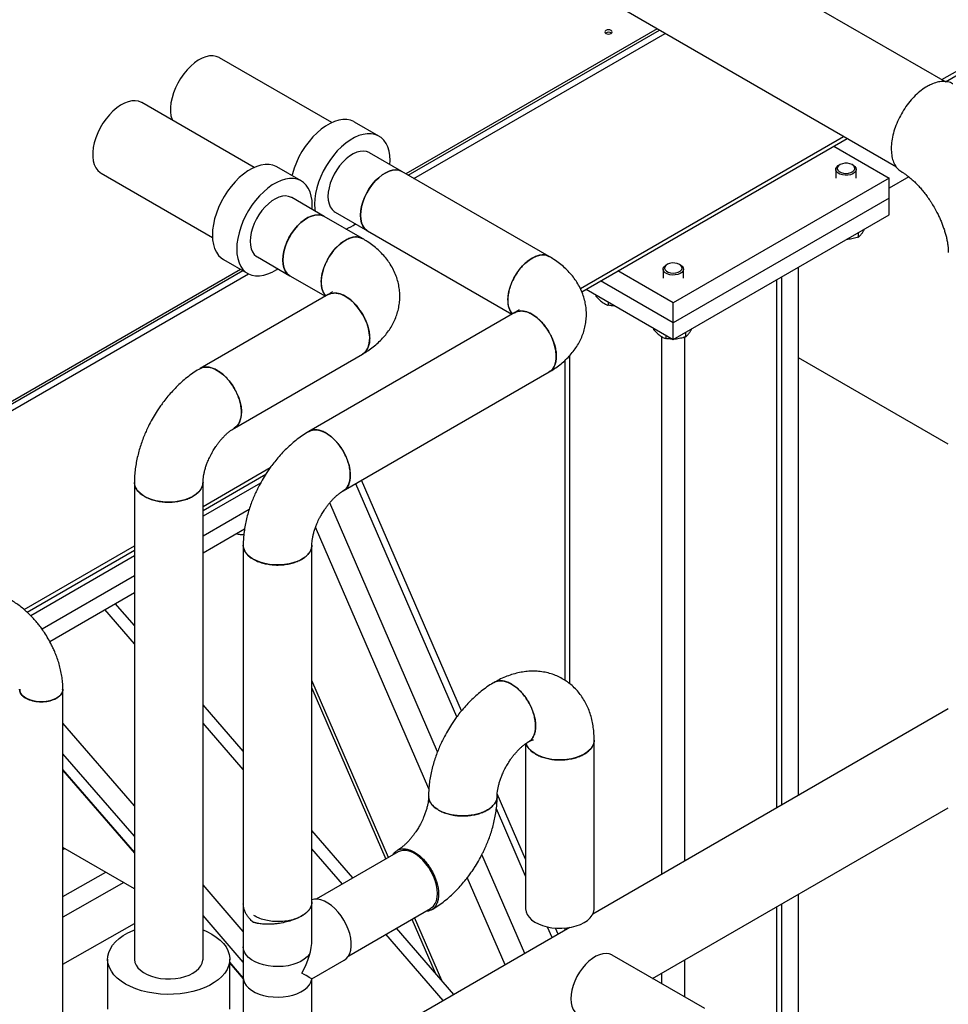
# Model space of a CAD drawing. Header units: millimetres. Extents: x 0 to 841, y 0 to 594.
# Tile 156 of 256: x 746 to 765, y 201 to 221. Entities that reach past the tile are written whole.
import ezdxf

# ---------------------------------------------------------------- set-up
doc = ezdxf.new("R2010")
doc.units = ezdxf.units.MM
doc.layers.add('TRAIT-FORT', color=4, linetype='Continuous', lineweight=25)

msp = doc.modelspace()

# ---------------------------------------------------------------- linework, layer by layer
at = {"layer": 'TRAIT-FORT', "color": 4, "linetype": 'Continuous', "lineweight": 25}
for p, q in [((764.566, 219.399), (771.699, 223.517)), ((764.636, 219.358), (771.72, 223.448)), ((764.637, 219.358), (759.317, 222.429)), ((758.351, 220.756), (763.671, 217.685)), ((758.97, 220.399), (754.033, 217.548)), ((754.075, 217.524), (759.012, 220.374)), ((754.189, 217.459), (759.126, 220.309)), ((752.578, 218.555), (750.37, 219.83)), ((751.051, 217.673), (748.843, 218.948)), ((753.503, 218.29), (753.023, 218.566)), ((757.46, 215.297), (762.634, 218.284)), ((757.488, 215.232), (762.704, 218.243)), ((762.44, 218.091), (763.529, 217.462)), ((753.955, 217.594), (753.316, 217.964)), ((751.975, 217.408), (751.496, 217.684)), ((762.481, 217.635), (762.481, 217.462)), ((762.559, 217.728), (762.539, 217.716)), ((762.822, 217.716), (762.802, 217.728)), ((762.881, 217.462), (762.881, 217.635)), ((748.043, 217.562), (750.23, 216.299)), ((756.847, 215.924), (753.955, 217.594)), ((763.529, 217.462), (759.287, 215.012)), ((763.916, 217.488), (763.529, 217.265)), ((763.529, 217.07), (763.529, 217.462)), ((752.427, 216.712), (751.788, 217.082)), ((763.529, 217.07), (759.287, 214.621)), ((763.529, 216.743), (763.529, 217.07)), ((753.181, 216.277), (752.427, 216.712)), ((752.641, 216.797), (753.279, 216.427)), ((759.287, 214.294), (763.529, 216.743)), ((753.28, 216.426), (756.115, 214.79)), ((762.922, 216.393), (762.922, 216.303)), ((751.113, 215.915), (751.752, 215.545)), ((750.447, 215.867), (750.926, 215.59)), ((759.165, 215.768), (759.145, 215.757)), ((759.428, 215.757), (759.408, 215.768)), ((761.747, 205.336), (761.747, 215.714)), ((750.783, 215.672), (728.174, 202.62)), ((728.174, 202.571), (750.826, 215.648)), ((728.174, 202.441), (750.939, 215.583)), ((751.753, 215.545), (752.449, 215.143)), ((759.287, 215.012), (758.197, 215.641)), ((759.087, 215.675), (759.087, 215.502)), ((759.487, 215.502), (759.487, 215.675)), ((761.417, 205.145), (761.417, 215.524)), ((759.287, 214.621), (757.858, 215.445)), ((761.323, 205.091), (761.323, 215.47)), ((752.507, 215.176), (749.987, 213.722)), ((757.575, 215.282), (759.287, 214.294)), ((757.766, 215.172), (757.766, 215.145)), ((758.008, 215.032), (758.008, 214.966)), ((759.287, 214.621), (759.287, 215.012)), ((756.173, 214.823), (752.126, 212.487)), ((759.287, 214.294), (759.287, 214.621)), ((758.898, 214.518), (758.898, 214.491)), ((759.06, 203.785), (759.06, 214.35)), ((759.139, 214.379), (759.139, 214.313)), ((759.528, 214.433), (759.528, 214.344)), ((759.513, 204.046), (759.513, 214.34)), ((750.661, 212.554), (753.181, 214.009)), ((757.25, 207.531), (757.25, 213.977)), ((757.156, 213.882), (757.156, 207.598)), ((764.69, 212.235), (761.747, 213.934)), ((752.8, 211.32), (756.847, 213.656)), ((750.045, 211.016), (751.368, 211.78)), ((750.045, 210.935), (751.278, 211.647)), ((748.697, 211.487), (748.697, 202.12)), ((750.045, 202.12), (750.045, 211.487)), ((751.175, 211.473), (750.045, 210.82)), ((755.03, 206.878), (753.045, 211.461)), ((755.123, 206.997), (753.161, 211.528)), ((754.653, 206.196), (752.535, 211.086)), ((750.951, 210.951), (750.045, 210.428)), ((750.045, 210.102), (750.862, 210.573)), ((754.483, 205.465), (752.256, 210.606)), ((746.531, 208.988), (748.697, 210.238)), ((746.587, 208.939), (748.697, 210.157)), ((750.836, 210.252), (750.836, 200.913)), ((752.184, 202.509), (752.184, 210.252)), ((748.697, 210.042), (746.661, 208.867)), ((748.697, 209.65), (746.882, 208.603)), ((747.032, 208.362), (748.697, 209.324)), ((748.697, 208.315), (748.115, 208.987)), ((748.697, 208.673), (748.321, 209.107)), ((753.69, 204.117), (752.184, 207.594)), ((747.292, 200.153), (747.292, 207.421)), ((752.184, 207.442), (753.637, 204.087)), ((750.836, 206.203), (750.045, 207.116)), ((764.69, 207.035), (757.703, 203.001)), ((748.697, 205.135), (747.292, 206.758)), ((750.836, 205.845), (750.045, 206.758)), ((757.732, 203.114), (757.732, 206.423)), ((756.384, 206.352), (756.384, 203.114)), ((748.697, 204.534), (747.292, 206.156)), ((748.697, 204.223), (747.292, 205.846)), ((747.292, 205.828), (748.697, 204.205)), ((756.384, 204.084), (755.827, 205.369)), ((756.384, 203.75), (755.81, 205.075)), ((758.879, 201.74), (764.69, 205.095)), ((752.991, 203.714), (752.184, 204.646)), ((748.697, 203.504), (747.292, 204.315)), ((747.333, 204.292), (747.292, 204.268)), ((752.785, 203.594), (752.184, 204.288)), ((753.878, 204.226), (752.269, 203.297)), ((756.37, 202.231), (755.527, 204.177)), ((747.292, 203.348), (748.136, 203.828)), ((755.98, 202.006), (755.238, 203.721)), ((748.49, 203.624), (747.292, 202.942)), ((750.836, 202.665), (750.045, 203.579)), ((761.747, 191.577), (761.747, 203.396)), ((750.836, 203.206), (750.836, 201.033)), ((752.184, 202.509), (752.184, 203.243)), ((761.323, 193.357), (761.323, 203.151)), ((761.417, 193.488), (761.417, 203.205)), ((750.836, 202.063), (750.045, 202.977)), ((752.909, 202.188), (754.518, 203.117)), ((754.737, 201.697), (754.202, 202.935)), ((747.292, 202.022), (748.697, 202.821)), ((757.255, 202.742), (752.933, 200.247)), ((754.149, 202.904), (754.606, 201.85)), ((756.907, 202.542), (756.816, 202.751)), ((757.25, 202.74), (757.25, 202.741)), ((754.766, 201.306), (753.638, 202.609)), ((754.973, 201.425), (753.845, 202.728)), ((757.023, 202.608), (756.971, 202.728)), ((757.156, 202.729), (757.156, 202.685)), ((750.836, 202.361), (750.836, 201.762)), ((759.904, 201.149), (758.085, 202.199)), ((748.171, 202.12), (748.171, 201.14)), ((750.571, 201.14), (750.571, 202.12)), ((750.836, 201.753), (750.571, 202.059)), ((750.571, 202.041), (750.836, 201.735)), ((752.184, 201.731), (752.82, 202.098)), ((759.513, 201.375), (759.513, 202.106)), ((759.06, 201.636), (759.06, 201.845)), ((752.184, 200.996), (752.184, 201.731)), ((752.184, 200.996), (752.184, 201.731))]:
    msp.add_line(p, q, dxfattribs=at)
at = {"layer": 'TRAIT-FORT', "color": 4, "linetype": 'Continuous', "lineweight": 25, "flags": 128}
for points in [[(757.963, 220.307), (757.987, 220.298), (758.014, 220.295), (758.042, 220.298), (758.065, 220.307), (758.081, 220.321), (758.086, 220.336), (758.081, 220.352), (758.065, 220.366), (758.042, 220.375), (758.014, 220.378), (757.987, 220.375), (757.963, 220.366), (757.948, 220.352), (757.942, 220.336), (757.948, 220.321), (757.963, 220.307)], [(750.37, 219.83), (750.364, 219.833), (750.306, 219.856), (750.242, 219.867), (750.174, 219.864), (750.101, 219.848), (750.027, 219.819), (749.951, 219.779), (749.876, 219.727), (749.803, 219.664), (749.732, 219.592), (749.666, 219.512), (749.605, 219.425), (749.551, 219.333), (749.504, 219.237), (749.465, 219.14), (749.436, 219.043), (749.416, 218.947), (749.406, 218.855), (749.406, 218.767), (749.416, 218.687), (749.436, 218.614), (749.44, 218.603)], [(748.843, 218.948), (748.836, 218.952), (748.779, 218.975), (748.715, 218.985), (748.646, 218.982), (748.574, 218.966), (748.5, 218.938), (748.424, 218.897), (748.349, 218.845), (748.275, 218.782), (748.205, 218.71), (748.139, 218.63), (748.078, 218.543), (748.023, 218.451), (747.977, 218.356), (747.938, 218.258), (747.909, 218.161), (747.889, 218.065), (747.879, 217.973), (747.879, 217.886), (747.889, 217.805), (747.909, 217.732), (747.938, 217.669), (747.977, 217.616), (748.023, 217.575), (748.043, 217.562)], [(753.023, 218.566), (753.008, 218.575), (752.942, 218.6), (752.87, 218.614), (752.793, 218.614), (752.711, 218.601), (752.628, 218.576), (752.542, 218.538), (752.455, 218.488), (752.37, 218.427), (752.286, 218.355), (752.205, 218.274), (752.128, 218.185), (752.055, 218.089), (751.989, 217.987), (751.93, 217.88), (751.879, 217.77), (751.835, 217.659), (751.801, 217.548), (751.793, 217.513)], [(753.717, 217.731), (753.72, 217.809), (753.715, 217.906), (753.7, 217.995), (753.675, 218.076), (753.641, 218.148), (753.598, 218.209), (753.546, 218.26), (753.487, 218.298), (753.421, 218.324), (753.349, 218.337), (753.272, 218.337), (753.191, 218.324), (753.107, 218.299), (753.021, 218.261), (752.935, 218.211), (752.849, 218.15), (752.765, 218.079), (752.684, 217.998), (752.607, 217.909), (752.535, 217.812), (752.469, 217.71), (752.409, 217.603), (752.358, 217.494), (752.315, 217.382), (752.28, 217.271), (752.256, 217.161), (752.241, 217.055), (752.236, 216.952), (752.236, 216.952)], [(753.316, 217.964), (753.309, 217.967), (753.256, 217.988), (753.196, 217.996), (753.132, 217.99), (753.065, 217.972), (752.995, 217.941), (752.926, 217.898), (752.857, 217.844), (752.791, 217.78), (752.729, 217.707), (752.672, 217.628), (752.622, 217.543), (752.58, 217.455), (752.546, 217.366), (752.521, 217.276), (752.505, 217.189), (752.5, 217.106)], [(751.496, 217.684), (751.481, 217.693), (751.414, 217.719), (751.342, 217.732), (751.265, 217.732), (751.184, 217.719), (751.1, 217.694), (751.014, 217.656), (750.928, 217.606), (750.842, 217.545), (750.758, 217.474), (750.677, 217.393), (750.6, 217.303), (750.528, 217.207), (750.462, 217.105), (750.403, 216.998), (750.351, 216.889), (750.308, 216.777), (750.274, 216.666), (750.249, 216.556), (750.234, 216.45), (750.229, 216.347)], [(762.523, 217.564), (762.496, 217.591), (762.482, 217.622), (762.483, 217.653), (762.499, 217.683), (762.528, 217.71), (762.539, 217.716)], [(762.545, 217.597), (762.582, 217.576), (762.628, 217.563), (762.679, 217.558), (762.73, 217.562), (762.776, 217.575), (762.814, 217.595), (762.84, 217.62), (762.852, 217.649), (762.849, 217.679), (762.831, 217.706), (762.799, 217.73), (762.757, 217.747), (762.708, 217.756), (762.657, 217.756), (762.608, 217.748), (762.565, 217.731), (762.533, 217.708), (762.513, 217.681), (762.509, 217.651), (762.52, 217.622), (762.545, 217.597)], [(762.822, 217.716), (762.854, 217.693), (762.874, 217.664), (762.881, 217.632), (762.872, 217.601), (762.849, 217.573), (762.814, 217.549), (762.769, 217.531), (762.717, 217.521), (762.663, 217.52), (762.61, 217.527), (762.562, 217.542), (762.523, 217.564), (762.523, 217.564)], [(752.19, 216.85), (752.193, 216.927), (752.188, 217.024), (752.173, 217.113), (752.148, 217.195), (752.114, 217.266), (752.071, 217.328), (752.019, 217.378), (751.96, 217.416), (751.894, 217.442), (751.822, 217.455), (751.744, 217.455), (751.663, 217.443), (751.579, 217.417), (751.494, 217.379), (751.407, 217.33), (751.322, 217.268), (751.238, 217.197), (751.157, 217.116), (751.079, 217.027), (751.007, 216.93), (750.941, 216.828), (750.882, 216.722), (750.83, 216.612), (750.787, 216.501), (750.753, 216.389), (750.728, 216.28), (750.713, 216.173), (750.708, 216.07), (750.708, 216.07)], [(753.14, 216.736), (753.145, 216.819), (753.16, 216.906), (753.185, 216.995), (753.219, 217.085), (753.262, 217.173), (753.312, 217.258), (753.369, 217.337), (753.431, 217.409), (753.497, 217.473), (753.565, 217.527), (753.635, 217.57), (753.704, 217.601), (753.771, 217.62), (753.836, 217.625), (753.895, 217.618), (753.949, 217.597), (753.955, 217.593)], [(753.954, 217.594), (753.948, 217.597), (753.895, 217.618), (753.835, 217.625), (753.771, 217.62), (753.704, 217.601), (753.635, 217.57), (753.565, 217.527), (753.497, 217.473), (753.431, 217.409), (753.369, 217.337), (753.312, 217.257), (753.262, 217.173), (753.22, 217.084), (753.186, 216.995), (753.161, 216.905), (753.146, 216.818), (753.141, 216.735)], [(751.788, 217.082), (751.782, 217.086), (751.728, 217.106), (751.669, 217.114), (751.605, 217.108), (751.537, 217.09), (751.468, 217.059), (751.398, 217.016), (751.33, 216.962), (751.264, 216.898), (751.202, 216.826), (751.145, 216.746), (751.095, 216.662), (751.052, 216.574), (751.018, 216.484), (750.993, 216.394), (750.978, 216.307), (750.973, 216.224)], [(752.5, 217.106), (752.505, 217.029), (752.521, 216.959), (752.546, 216.898), (752.58, 216.848), (752.622, 216.809), (752.64, 216.797)], [(752.236, 216.952), (752.241, 216.856), (752.246, 216.817)], [(751.613, 215.854), (751.618, 215.937), (751.633, 216.024), (751.658, 216.113), (751.692, 216.203), (751.734, 216.291), (751.785, 216.376), (751.841, 216.455), (751.903, 216.528), (751.969, 216.591), (752.038, 216.645), (752.107, 216.688), (752.177, 216.72), (752.244, 216.738), (752.308, 216.744), (752.368, 216.736), (752.421, 216.715), (752.428, 216.712)], [(752.427, 216.712), (752.421, 216.716), (752.367, 216.736), (752.308, 216.744), (752.244, 216.738), (752.177, 216.72), (752.107, 216.689), (752.038, 216.645), (751.969, 216.591), (751.904, 216.527), (751.842, 216.455), (751.785, 216.376), (751.735, 216.291), (751.692, 216.203), (751.658, 216.113), (751.634, 216.024), (751.618, 215.936), (751.613, 215.853)], [(753.279, 216.427), (753.262, 216.438), (753.219, 216.477), (753.185, 216.528), (753.16, 216.589), (753.145, 216.658), (753.14, 216.736)], [(753.141, 216.735), (753.146, 216.658), (753.161, 216.588), (753.186, 216.527), (753.22, 216.477), (753.262, 216.438), (753.28, 216.426)], [(750.229, 216.347), (750.234, 216.251), (750.249, 216.161), (750.274, 216.08), (750.308, 216.008), (750.351, 215.947), (750.403, 215.896), (750.447, 215.867)], [(752.367, 215.418), (752.372, 215.501), (752.387, 215.588), (752.412, 215.678), (752.446, 215.767), (752.489, 215.856), (752.539, 215.94), (752.596, 216.02), (752.657, 216.092), (752.723, 216.156), (752.792, 216.21), (752.861, 216.253), (752.93, 216.284), (752.998, 216.303), (753.062, 216.308), (753.121, 216.301), (753.175, 216.28), (753.181, 216.277)], [(750.973, 216.224), (750.978, 216.147), (750.993, 216.077), (751.018, 216.017), (751.052, 215.966), (751.095, 215.927), (751.113, 215.916)], [(750.708, 216.07), (750.713, 215.974), (750.728, 215.884), (750.753, 215.803), (750.787, 215.731), (750.83, 215.67), (750.882, 215.62), (750.941, 215.582), (751.007, 215.556), (751.079, 215.543), (751.157, 215.542), (751.238, 215.555), (751.322, 215.581), (751.407, 215.618), (751.494, 215.668), (751.515, 215.683)], [(756.034, 215.065), (756.039, 215.148), (756.054, 215.235), (756.079, 215.325), (756.113, 215.414), (756.155, 215.502), (756.205, 215.587), (756.262, 215.667), (756.324, 215.739), (756.39, 215.803), (756.458, 215.857), (756.528, 215.9), (756.597, 215.931), (756.664, 215.95), (756.728, 215.955), (756.788, 215.948), (756.841, 215.927), (756.847, 215.924)], [(751.752, 215.545), (751.734, 215.557), (751.692, 215.596), (751.658, 215.646), (751.633, 215.707), (751.618, 215.777), (751.613, 215.854)], [(751.613, 215.853), (751.618, 215.776), (751.634, 215.706), (751.658, 215.646), (751.692, 215.595), (751.735, 215.556), (751.753, 215.545)], [(759.129, 215.604), (759.102, 215.632), (759.088, 215.662), (759.089, 215.694), (759.105, 215.724), (759.134, 215.75), (759.145, 215.757)], [(759.151, 215.637), (759.188, 215.617), (759.234, 215.604), (759.285, 215.599), (759.335, 215.603), (759.382, 215.616), (759.42, 215.635), (759.446, 215.661), (759.458, 215.69), (759.455, 215.719), (759.437, 215.747), (759.405, 215.77), (759.363, 215.787), (759.314, 215.796), (759.263, 215.797), (759.214, 215.788), (759.171, 215.772), (759.139, 215.749), (759.119, 215.722), (759.115, 215.692), (759.126, 215.663), (759.151, 215.637)], [(759.428, 215.757), (759.46, 215.733), (759.48, 215.704), (759.487, 215.673), (759.478, 215.642), (759.455, 215.613), (759.42, 215.589), (759.375, 215.572), (759.323, 215.562), (759.269, 215.56), (759.216, 215.567), (759.168, 215.583), (759.129, 215.604), (759.129, 215.604)], [(753.181, 214.009), (753.21, 214.029), (753.251, 214.071), (753.282, 214.124), (753.305, 214.187), (753.318, 214.259), (753.32, 214.338), (753.313, 214.422), (753.295, 214.51), (753.268, 214.6), (753.231, 214.689), (753.187, 214.777), (753.135, 214.86), (753.077, 214.938), (753.014, 215.008), (752.947, 215.07), (752.879, 215.122), (752.809, 215.162), (752.74, 215.19), (752.674, 215.205), (752.611, 215.207), (752.553, 215.196), (752.507, 215.176)], [(756.847, 213.656), (756.877, 213.676), (756.917, 213.718), (756.949, 213.771), (756.971, 213.834), (756.984, 213.906), (756.986, 213.985), (756.979, 214.069), (756.961, 214.157), (756.934, 214.247), (756.898, 214.336), (756.853, 214.424), (756.801, 214.507), (756.743, 214.585), (756.68, 214.655), (756.614, 214.717), (756.545, 214.768), (756.475, 214.809), (756.407, 214.837), (756.34, 214.852), (756.277, 214.854), (756.219, 214.843), (756.173, 214.823)], [(749.979, 213.717), (749.981, 213.718), (750.033, 213.742), (750.091, 213.753), (750.154, 213.75), (750.221, 213.735), (750.289, 213.707), (750.359, 213.667), (750.428, 213.615), (750.494, 213.554), (750.557, 213.483), (750.615, 213.406), (750.667, 213.322), (750.712, 213.235), (750.748, 213.145), (750.775, 213.055), (750.793, 212.968), (750.8, 212.883), (750.798, 212.804), (750.785, 212.733), (750.763, 212.67), (750.731, 212.617), (750.69, 212.575), (750.655, 212.551)], [(752.118, 212.482), (752.12, 212.483), (752.172, 212.507), (752.23, 212.518), (752.293, 212.516), (752.36, 212.5), (752.428, 212.472), (752.498, 212.432), (752.567, 212.381), (752.633, 212.319), (752.696, 212.249), (752.754, 212.171), (752.806, 212.087), (752.851, 212), (752.887, 211.91), (752.914, 211.821), (752.932, 211.733), (752.939, 211.648), (752.937, 211.57), (752.924, 211.498), (752.902, 211.435), (752.87, 211.382), (752.829, 211.34), (752.794, 211.316)], [(749.848, 211.212), (749.773, 211.175), (749.69, 211.144), (749.6, 211.121), (749.505, 211.106), (749.408, 211.099), (749.31, 211.1), (749.212, 211.109), (749.119, 211.126), (749.03, 211.151), (748.949, 211.184), (748.877, 211.222), (748.816, 211.267), (748.766, 211.316), (748.729, 211.368), (748.706, 211.423), (748.697, 211.48), (748.697, 211.487)], [(750.045, 211.487), (750.044, 211.466), (750.031, 211.41), (750.005, 211.355), (749.965, 211.303), (749.912, 211.255), (749.848, 211.212)], [(751.987, 209.977), (751.912, 209.94), (751.829, 209.91), (751.739, 209.886), (751.644, 209.871), (751.547, 209.864), (751.449, 209.865), (751.351, 209.874), (751.258, 209.892), (751.169, 209.917), (751.088, 209.949), (751.016, 209.987), (750.955, 210.032), (750.905, 210.081), (750.868, 210.133), (750.845, 210.189), (750.836, 210.245), (750.836, 210.252)], [(752.184, 210.252), (752.183, 210.231), (752.17, 210.175), (752.144, 210.12), (752.104, 210.068), (752.051, 210.02), (751.987, 209.977)], [(747.292, 207.421), (747.292, 207.41), (747.281, 207.365), (747.256, 207.322), (747.218, 207.282), (747.167, 207.247), (747.107, 207.218), (747.038, 207.196), (746.964, 207.182), (746.886, 207.176), (746.807, 207.178), (746.731, 207.188), (746.659, 207.206), (746.594, 207.232), (746.538, 207.264), (746.494, 207.302), (746.462, 207.343), (746.444, 207.387), (746.44, 207.421)], [(757.732, 206.423), (757.731, 206.402), (757.718, 206.345), (757.692, 206.291), (757.652, 206.239), (757.599, 206.191), (757.535, 206.148)], [(757.535, 206.148), (757.46, 206.111), (757.377, 206.08), (757.287, 206.057), (757.192, 206.042), (757.095, 206.035), (756.996, 206.036), (756.899, 206.045), (756.806, 206.062), (756.717, 206.087), (756.636, 206.12), (756.564, 206.158), (756.503, 206.203), (756.453, 206.252), (756.416, 206.304), (756.393, 206.359), (756.392, 206.362)], [(754.518, 203.117), (754.53, 203.125), (754.572, 203.161), (754.606, 203.21), (754.631, 203.268), (754.646, 203.335), (754.651, 203.41), (754.646, 203.491), (754.631, 203.576), (754.606, 203.663), (754.572, 203.75), (754.53, 203.836), (754.481, 203.917), (754.425, 203.994), (754.364, 204.063), (754.299, 204.123), (754.232, 204.173), (754.165, 204.212), (754.098, 204.239), (754.033, 204.254), (753.972, 204.255), (753.916, 204.243), (753.878, 204.226)], [(752.82, 202.098), (752.86, 202.127), (752.899, 202.172), (752.928, 202.228), (752.948, 202.293), (752.958, 202.367), (752.958, 202.447), (752.948, 202.533), (752.928, 202.621), (752.899, 202.711), (752.86, 202.8), (752.814, 202.887), (752.76, 202.969), (752.701, 203.045), (752.637, 203.113), (752.57, 203.173), (752.501, 203.221), (752.431, 203.259), (752.363, 203.284), (752.297, 203.296), (752.235, 203.295), (752.184, 203.283)], [(756.384, 203.114), (756.384, 203.107), (756.393, 203.051), (756.416, 202.995), (756.453, 202.943), (756.503, 202.894), (756.564, 202.849), (756.636, 202.811), (756.717, 202.779), (756.806, 202.753), (756.899, 202.736), (756.996, 202.727), (757.095, 202.726), (757.192, 202.733), (757.287, 202.748), (757.377, 202.772), (757.46, 202.802), (757.535, 202.839)], [(757.535, 202.839), (757.599, 202.882), (757.652, 202.93), (757.692, 202.982), (757.718, 203.037), (757.731, 203.093), (757.732, 203.114)], [(748.522, 201.63), (748.436, 201.686), (748.36, 201.747), (748.296, 201.812), (748.245, 201.881), (748.206, 201.953), (748.182, 202.027), (748.171, 202.101), (748.175, 202.176), (748.192, 202.251), (748.224, 202.323), (748.269, 202.394), (748.326, 202.461), (748.396, 202.524), (748.478, 202.583), (748.57, 202.636), (748.671, 202.683), (748.697, 202.693)], [(750.045, 202.693), (750.123, 202.66), (750.22, 202.61), (750.306, 202.554), (750.382, 202.493), (750.446, 202.428), (750.497, 202.359), (750.536, 202.287), (750.56, 202.214), (750.571, 202.139), (750.567, 202.064), (750.549, 201.99), (750.518, 201.917), (750.473, 201.846), (750.416, 201.779), (750.346, 201.716), (750.264, 201.658), (750.172, 201.605), (750.071, 201.558), (749.962, 201.517), (749.845, 201.484), (749.723, 201.458), (749.597, 201.44), (749.468, 201.43), (749.338, 201.428), (749.209, 201.434), (749.081, 201.448), (748.957, 201.47), (748.838, 201.5), (748.725, 201.536), (748.619, 201.58), (748.522, 201.63)], [(752.147, 202.235), (752.135, 202.216), (752.092, 202.165), (752.036, 202.118), (751.969, 202.076), (751.892, 202.041), (751.807, 202.012), (751.716, 201.991), (751.62, 201.977), (751.522, 201.972), (751.424, 201.975), (751.328, 201.987), (751.235, 202.006), (751.148, 202.033), (751.069, 202.067), (751, 202.107), (750.941, 202.152), (750.895, 202.202), (750.861, 202.256), (750.841, 202.312), (750.836, 202.361)], [(758.085, 202.199), (758.079, 202.202), (758.026, 202.223), (757.966, 202.23), (757.902, 202.225), (757.835, 202.206), (757.766, 202.175), (757.696, 202.132), (757.628, 202.078), (757.562, 202.014), (757.5, 201.942), (757.443, 201.862), (757.393, 201.777), (757.351, 201.689), (757.317, 201.6), (757.292, 201.51), (757.277, 201.423), (757.272, 201.34)], [(748.697, 202.12), (748.697, 202.113), (748.706, 202.056), (748.729, 202.001), (748.766, 201.949), (748.816, 201.9), (748.877, 201.855), (748.949, 201.817), (749.03, 201.784), (749.119, 201.759), (749.212, 201.742), (749.31, 201.733), (749.408, 201.732), (749.505, 201.739), (749.6, 201.754), (749.69, 201.777), (749.773, 201.808), (749.848, 201.845)], [(749.848, 201.845), (749.912, 201.888), (749.965, 201.936), (750.005, 201.988), (750.031, 202.043), (750.044, 202.099), (750.045, 202.12)], [(750.836, 201.762), (750.841, 201.712), (750.861, 201.657), (750.895, 201.603), (750.941, 201.553), (751, 201.508), (751.069, 201.467), (751.148, 201.434), (751.235, 201.407), (751.328, 201.387), (751.424, 201.376), (751.522, 201.373), (751.62, 201.378), (751.716, 201.391), (751.807, 201.413), (751.892, 201.441), (751.969, 201.477), (752.036, 201.519), (752.092, 201.565), (752.135, 201.616), (752.165, 201.67), (752.181, 201.726), (752.182, 201.734)], [(757.272, 201.34), (757.277, 201.263), (757.292, 201.193), (757.317, 201.132), (757.351, 201.082), (757.393, 201.043), (757.411, 201.031)]]:
    msp.add_lwpolyline(points, dxfattribs=at)
at = {"layer": 'TRAIT-FORT', "color": 4, "linetype": 'Continuous', "lineweight": 25}
for centre, radius, start, end in [((758.014, 220.23), 0.101, 54.8009, 125.1991), ((752.506, 217.347), 0.949, 291.6093, 304.4218), ((752.743, 215.394), 0.377, 176.2621, 220.6851), ((756.41, 215.04), 0.377, 176.2621, 220.6851)]:
    msp.add_arc(centre, radius, start, end, dxfattribs=at)
for major_axis, ratio, start_param, end_param in [((0.477, 0.825), 0.577335, 4.71243, 5.497828), ((0.674, -0.389), 0.00007, 0.000041, 0.785439)]:
    msp.add_ellipse((751.51, 202.12), major_axis=major_axis, ratio=ratio, start_param=start_param, end_param=end_param, dxfattribs=at)
for points, knots in [([(764.776, 219.316), (764.775, 219.317), (764.749, 219.338), (764.683, 219.356), (764.582, 219.368), (764.469, 219.352), (764.366, 219.315), (764.262, 219.261), (764.157, 219.191), (764.042, 219.09), (763.932, 218.97), (763.833, 218.837), (763.746, 218.691), (763.674, 218.539), (763.619, 218.384), (763.583, 218.232), (763.567, 218.085), (763.57, 217.95), (763.594, 217.827), (763.637, 217.724), (763.697, 217.639), (763.75, 217.603), (763.777, 217.585)], [0, 0, 0, 0, 0.001769, 0.054666, 0.109098, 0.161995, 0.216427, 0.249942, 0.302839, 0.35727, 0.410168, 0.464599, 0.517497, 0.571928, 0.624826, 0.679257, 0.732155, 0.786586, 0.839484, 0.893915, 0.946812, 1, 1, 1, 1]), ([(763.777, 217.584), (763.783, 217.581), (763.805, 217.568), (763.848, 217.54), (763.905, 217.498), (763.966, 217.447), (764.03, 217.39), (764.094, 217.325), (764.157, 217.255), (764.217, 217.182), (764.269, 217.112), (764.314, 217.049), (764.361, 216.979), (764.391, 216.927), (764.41, 216.895)], [0, 0, 0, 0, 0.036197, 0.126824, 0.218565, 0.311401, 0.405134, 0.499351, 0.593259, 0.685117, 0.769685, 0.836755, 0.899407, 1, 1, 1, 1]), ([(764.41, 216.895), (764.43, 216.86), (764.457, 216.812), (764.494, 216.738), (764.523, 216.675), (764.556, 216.599), (764.586, 216.521), (764.613, 216.441), (764.637, 216.36), (764.657, 216.282), (764.672, 216.207), (764.682, 216.136), (764.688, 216.072), (764.691, 216.027), (764.69, 216.006), (764.69, 216.002)], [0, 0, 0, 0, 0.107672, 0.151934, 0.225055, 0.300623, 0.38112, 0.464337, 0.549273, 0.635117, 0.721282, 0.807351, 0.893057, 0.978281, 1, 1, 1, 1]), ([(753.18, 216.275), (753.174, 216.279), (753.15, 216.296), (753.098, 216.308), (753.026, 216.31), (752.95, 216.294), (752.869, 216.26), (752.789, 216.211), (752.71, 216.147), (752.635, 216.07), (752.565, 215.982), (752.504, 215.887), (752.452, 215.785), (752.411, 215.681), (752.383, 215.577), (752.369, 215.489), (752.368, 215.438), (752.367, 215.418)], [0, 0, 0, 0, 0.023335, 0.095968, 0.166553, 0.239186, 0.309772, 0.382405, 0.45299, 0.525623, 0.596209, 0.668841, 0.739427, 0.81206, 0.882646, 0.955278, 1, 1, 1, 1]), ([(753.181, 214.009), (753.216, 214.03), (753.288, 214.074), (753.39, 214.148), (753.487, 214.229), (753.575, 214.317), (753.655, 214.411), (753.725, 214.51), (753.785, 214.614), (753.834, 214.722), (753.872, 214.834), (753.898, 214.949), (753.912, 215.066), (753.914, 215.185), (753.903, 215.304), (753.879, 215.424), (753.842, 215.542), (753.792, 215.659), (753.729, 215.77), (753.657, 215.873), (753.576, 215.968), (753.485, 216.058), (753.384, 216.143), (753.283, 216.216), (753.212, 216.258), (753.18, 216.276)], [0, 0, 0, 0, 0.042128, 0.086562, 0.130937, 0.175046, 0.218732, 0.261917, 0.304604, 0.34687, 0.388843, 0.43068, 0.472562, 0.514686, 0.557267, 0.60048, 0.644573, 0.689835, 0.736586, 0.779904, 0.824237, 0.869575, 0.915792, 0.962652, 1, 1, 1, 1]), ([(762.922, 216.303), (762.888, 216.294), (762.82, 216.274), (762.743, 216.261), (762.702, 216.262), (762.696, 216.262)], [0, 0, 0, 0, 0.4553028, 0.9204786, 1, 1, 1, 1]), ([(762.922, 216.303), (762.935, 216.314), (762.961, 216.337), (762.999, 216.386), (763.027, 216.43), (763.041, 216.457), (763.043, 216.463)], [0, 0, 0, 0, 0.322566, 0.652127, 0.93299, 1, 1, 1, 1]), ([(756.846, 215.922), (756.84, 215.926), (756.816, 215.943), (756.764, 215.955), (756.693, 215.957), (756.616, 215.94), (756.536, 215.907), (756.456, 215.858), (756.376, 215.794), (756.301, 215.717), (756.231, 215.629), (756.17, 215.533), (756.118, 215.432), (756.078, 215.328), (756.049, 215.224), (756.036, 215.136), (756.034, 215.085), (756.034, 215.065)], [0, 0, 0, 0, 0.023335, 0.095968, 0.166553, 0.239186, 0.309772, 0.382405, 0.45299, 0.525623, 0.596209, 0.668841, 0.739427, 0.81206, 0.882646, 0.955278, 1, 1, 1, 1]), ([(756.847, 213.656), (756.882, 213.677), (756.955, 213.721), (757.056, 213.795), (757.153, 213.876), (757.242, 213.964), (757.321, 214.058), (757.391, 214.157), (757.451, 214.261), (757.5, 214.369), (757.538, 214.481), (757.564, 214.596), (757.578, 214.713), (757.58, 214.832), (757.57, 214.951), (757.546, 215.071), (757.509, 215.189), (757.458, 215.306), (757.396, 215.417), (757.323, 215.52), (757.243, 215.615), (757.152, 215.705), (757.051, 215.79), (756.949, 215.863), (756.878, 215.905), (756.847, 215.923)], [0, 0, 0, 0, 0.04213, 0.086563, 0.130938, 0.175047, 0.218733, 0.261917, 0.304605, 0.346871, 0.388843, 0.430681, 0.472563, 0.514687, 0.557268, 0.600481, 0.644573, 0.689835, 0.736587, 0.779904, 0.824237, 0.869575, 0.915792, 0.962652, 1, 1, 1, 1]), ([(752.367, 215.418), (752.369, 215.388), (752.371, 215.328), (752.392, 215.25), (752.421, 215.189), (752.448, 215.161), (752.459, 215.149)], [0, 0, 0, 0, 0.264922, 0.537526, 0.802448, 1, 1, 1, 1]), ([(752.588, 215.237), (752.588, 215.238), (752.589, 215.239), (752.584, 215.233), (752.571, 215.22), (752.548, 215.202), (752.526, 215.187), (752.509, 215.178), (752.506, 215.176)], [0, 0, 0, 0, 0.064498, 0.292253, 0.514513, 0.735233, 0.955982, 1, 1, 1, 1]), ([(752.508, 215.174), (752.514, 215.179), (752.538, 215.195), (752.59, 215.208), (752.662, 215.209), (752.739, 215.193), (752.819, 215.159), (752.899, 215.11), (752.978, 215.046), (753.054, 214.969), (753.123, 214.881), (753.184, 214.785), (753.236, 214.684), (753.277, 214.58), (753.305, 214.476), (753.319, 214.388), (753.32, 214.337), (753.32, 214.318)], [0, 0, 0, 0, 0.0251106, 0.0966645, 0.1682183, 0.2397722, 0.311326, 0.3828799, 0.4544337, 0.5259876, 0.5975414, 0.6690953, 0.7406491, 0.812203, 0.8837568, 0.9553107, 1, 1, 1, 1]), ([(757.766, 215.145), (757.797, 215.112), (757.848, 215.058), (757.921, 215.005), (757.971, 214.979), (757.999, 214.969), (758.008, 214.966)], [0, 0, 0, 0, 0.3855495, 0.6376419, 0.8965462, 1, 1, 1, 1]), ([(756.034, 215.065), (756.035, 215.035), (756.037, 214.975), (756.058, 214.897), (756.087, 214.836), (756.114, 214.808), (756.126, 214.796)], [0, 0, 0, 0, 0.2649217, 0.5375261, 0.8024478, 1, 1, 1, 1]), ([(758.14, 214.956), (758.126, 214.955), (758.081, 214.955), (758.037, 214.961), (758.008, 214.966)], [0, 0, 0, 0, 0.316399, 1, 1, 1, 1]), ([(756.254, 214.884), (756.254, 214.884), (756.255, 214.886), (756.25, 214.879), (756.237, 214.867), (756.214, 214.849), (756.192, 214.834), (756.175, 214.825), (756.173, 214.823)], [0, 0, 0, 0, 0.064498, 0.292251, 0.51451, 0.735228, 0.955976, 1, 1, 1, 1]), ([(756.174, 214.821), (756.18, 214.825), (756.204, 214.842), (756.256, 214.854), (756.328, 214.856), (756.404, 214.84), (756.485, 214.807), (756.565, 214.757), (756.644, 214.693), (756.719, 214.616), (756.789, 214.528), (756.85, 214.433), (756.902, 214.331), (756.943, 214.228), (756.971, 214.124), (756.985, 214.036), (756.986, 213.984), (756.987, 213.964)], [0, 0, 0, 0, 0.024087, 0.096664, 0.167195, 0.239772, 0.310303, 0.38288, 0.453411, 0.525988, 0.59652, 0.669096, 0.739628, 0.812205, 0.882736, 0.955313, 1, 1, 1, 1]), ([(758.898, 214.491), (758.928, 214.459), (758.979, 214.405), (759.053, 214.352), (759.102, 214.326), (759.131, 214.316), (759.139, 214.313)], [0, 0, 0, 0, 0.3855495, 0.6376419, 0.8965462, 1, 1, 1, 1]), ([(759.528, 214.344), (759.494, 214.334), (759.426, 214.315), (759.349, 214.302), (759.307, 214.302), (759.301, 214.302)], [0, 0, 0, 0, 0.455303, 0.920479, 1, 1, 1, 1]), ([(759.528, 214.344), (759.541, 214.355), (759.567, 214.377), (759.605, 214.427), (759.633, 214.471), (759.647, 214.498), (759.649, 214.503)], [0, 0, 0, 0, 0.322566, 0.652127, 0.93299, 1, 1, 1, 1]), ([(753.32, 214.318), (753.319, 214.287), (753.316, 214.227), (753.296, 214.149), (753.262, 214.083), (753.224, 214.036), (753.192, 214.018), (753.18, 214.011)], [0, 0, 0, 0, 0.214713, 0.429425, 0.644138, 0.858851, 1, 1, 1, 1]), ([(759.272, 214.302), (759.257, 214.302), (759.212, 214.302), (759.169, 214.308), (759.139, 214.313)], [0, 0, 0, 0, 0.316399, 1, 1, 1, 1]), ([(756.987, 213.964), (756.986, 213.935), (756.983, 213.874), (756.962, 213.796), (756.929, 213.73), (756.89, 213.683), (756.859, 213.665), (756.846, 213.658)], [0, 0, 0, 0, 0.211644, 0.429425, 0.641069, 0.85885, 1, 1, 1, 1]), ([(749.987, 213.721), (749.979, 213.716), (749.93, 213.69), (749.844, 213.632), (749.731, 213.549), (749.622, 213.457), (749.52, 213.36), (749.423, 213.258), (749.336, 213.156), (749.261, 213.06), (749.199, 212.974), (749.135, 212.878), (749.092, 212.807), (749.066, 212.764)], [0, 0, 0, 0, 0.022995, 0.1325, 0.241329, 0.349037, 0.455216, 0.559194, 0.65937, 0.75044, 0.823207, 0.890329, 1, 1, 1, 1]), ([(750.66, 212.556), (750.666, 212.559), (750.693, 212.572), (750.729, 212.611), (750.767, 212.672), (750.791, 212.746), (750.802, 212.833), (750.8, 212.927), (750.784, 213.028), (750.755, 213.131), (750.714, 213.235), (750.661, 213.336), (750.599, 213.432), (750.53, 213.519), (750.454, 213.595), (750.385, 213.651), (750.315, 213.696), (750.244, 213.729), (750.166, 213.751), (750.093, 213.755), (750.032, 213.746), (750, 213.727), (749.988, 213.72)], [0, 0, 0, 0, 0.018189, 0.072614, 0.125504, 0.179929, 0.232819, 0.287244, 0.340135, 0.394559, 0.44745, 0.501874, 0.554765, 0.609189, 0.66208, 0.716505, 0.750015, 0.802906, 0.85733, 0.910221, 0.964645, 1, 1, 1, 1]), ([(749.066, 212.764), (749.04, 212.717), (749.003, 212.651), (748.954, 212.55), (748.914, 212.463), (748.87, 212.357), (748.829, 212.245), (748.792, 212.127), (748.76, 212.005), (748.733, 211.879), (748.713, 211.751), (748.701, 211.622), (748.696, 211.534), (748.697, 211.489), (748.697, 211.487)], [0, 0, 0, 0, 0.115546, 0.163061, 0.241782, 0.323484, 0.411124, 0.502584, 0.597072, 0.693968, 0.792838, 0.893338, 0.995142, 1, 1, 1, 1]), ([(750.234, 212.09), (750.25, 212.117), (750.274, 212.157), (750.312, 212.212), (750.345, 212.258), (750.386, 212.31), (750.43, 212.36), (750.475, 212.408), (750.521, 212.452), (750.567, 212.49), (750.61, 212.522), (750.642, 212.543), (750.657, 212.552), (750.661, 212.554)], [0, 0, 0, 0, 0.130715, 0.184495, 0.273155, 0.364507, 0.461455, 0.561214, 0.66251, 0.764349, 0.866076, 0.967341, 1, 1, 1, 1]), ([(752.126, 212.486), (752.118, 212.482), (752.069, 212.455), (751.983, 212.398), (751.87, 212.314), (751.761, 212.223), (751.659, 212.125), (751.562, 212.024), (751.475, 211.921), (751.4, 211.826), (751.338, 211.739), (751.274, 211.643), (751.231, 211.572), (751.205, 211.529)], [0, 0, 0, 0, 0.022994, 0.132499, 0.241329, 0.349037, 0.455216, 0.559193, 0.65937, 0.75044, 0.823207, 0.890329, 1, 1, 1, 1]), ([(752.799, 211.321), (752.805, 211.324), (752.832, 211.337), (752.868, 211.376), (752.906, 211.437), (752.93, 211.512), (752.941, 211.598), (752.939, 211.692), (752.923, 211.793), (752.894, 211.896), (752.853, 212), (752.8, 212.101), (752.738, 212.197), (752.669, 212.284), (752.593, 212.361), (752.524, 212.416), (752.453, 212.461), (752.383, 212.495), (752.305, 212.517), (752.232, 212.521), (752.171, 212.511), (752.139, 212.492), (752.127, 212.485)], [0, 0, 0, 0, 0.0181889, 0.0726134, 0.125504, 0.1799285, 0.2328192, 0.2872437, 0.3401344, 0.3945589, 0.4474496, 0.5018741, 0.5547648, 0.6091893, 0.6620799, 0.7165044, 0.7500149, 0.8029056, 0.8573301, 0.9102208, 0.9646453, 1, 1, 1, 1]), ([(750.045, 211.488), (750.045, 211.5), (750.046, 211.528), (750.051, 211.581), (750.061, 211.643), (750.076, 211.711), (750.096, 211.782), (750.121, 211.853), (750.147, 211.916), (750.172, 211.973), (750.2, 212.029), (750.222, 212.068), (750.234, 212.09)], [0, 0, 0, 0, 0.087646, 0.19797, 0.309672, 0.422272, 0.534616, 0.64394, 0.746767, 0.820421, 0.899528, 1, 1, 1, 1]), ([(748.697, 211.487), (748.697, 211.487), (748.694, 211.464), (748.705, 211.42), (748.732, 211.356), (748.78, 211.296), (748.836, 211.248), (748.878, 211.222), (748.894, 211.212)], [0, 0, 0, 0, 0.007044, 0.218691, 0.436475, 0.648121, 0.865905, 1, 1, 1, 1]), ([(748.894, 211.212), (748.922, 211.198), (748.978, 211.168), (749.077, 211.135), (749.184, 211.111), (749.295, 211.099), (749.41, 211.097), (749.522, 211.106), (749.631, 211.126), (749.732, 211.156), (749.824, 211.196), (749.901, 211.244), (749.965, 211.299), (750.011, 211.359), (750.04, 211.423), (750.043, 211.466), (750.045, 211.488)], [0, 0, 0, 0, 0.070529, 0.143103, 0.213632, 0.286206, 0.356735, 0.429309, 0.499838, 0.572412, 0.642941, 0.715515, 0.786044, 0.858618, 0.929147, 1, 1, 1, 1]), ([(751.205, 211.529), (751.179, 211.482), (751.142, 211.416), (751.093, 211.315), (751.053, 211.228), (751.009, 211.122), (750.968, 211.011), (750.931, 210.892), (750.899, 210.77), (750.872, 210.644), (750.852, 210.516), (750.84, 210.387), (750.835, 210.299), (750.836, 210.254), (750.836, 210.252)], [0, 0, 0, 0, 0.115546, 0.163061, 0.241782, 0.323484, 0.411124, 0.502584, 0.597072, 0.693968, 0.792838, 0.893338, 0.995142, 1, 1, 1, 1]), ([(752.373, 210.855), (752.389, 210.883), (752.413, 210.922), (752.451, 210.977), (752.484, 211.023), (752.525, 211.075), (752.569, 211.126), (752.614, 211.173), (752.66, 211.217), (752.706, 211.255), (752.749, 211.287), (752.781, 211.309), (752.796, 211.317), (752.8, 211.319)], [0, 0, 0, 0, 0.130716, 0.184495, 0.273155, 0.364508, 0.461455, 0.561214, 0.662511, 0.76435, 0.866077, 0.967342, 1, 1, 1, 1]), ([(752.184, 210.253), (752.184, 210.265), (752.185, 210.293), (752.19, 210.346), (752.2, 210.408), (752.215, 210.476), (752.235, 210.547), (752.26, 210.618), (752.286, 210.682), (752.311, 210.738), (752.339, 210.794), (752.361, 210.833), (752.373, 210.855)], [0, 0, 0, 0, 0.087646, 0.19797, 0.309672, 0.422272, 0.534616, 0.64394, 0.746767, 0.820421, 0.899528, 1, 1, 1, 1]), ([(750.7, 210.48), (750.705, 210.479), (750.738, 210.469), (750.788, 210.463), (750.832, 210.462), (750.848, 210.462)], [0, 0, 0, 0, 0.096241, 0.666003, 1, 1, 1, 1]), ([(750.836, 210.252), (750.836, 210.252), (750.833, 210.23), (750.844, 210.185), (750.871, 210.122), (750.919, 210.061), (750.975, 210.013), (751.017, 209.987), (751.033, 209.977)], [0, 0, 0, 0, 0.007044, 0.218691, 0.436475, 0.648121, 0.865905, 1, 1, 1, 1]), ([(751.033, 209.977), (751.061, 209.963), (751.117, 209.933), (751.216, 209.9), (751.323, 209.877), (751.434, 209.864), (751.549, 209.862), (751.661, 209.871), (751.77, 209.891), (751.871, 209.922), (751.963, 209.962), (752.04, 210.009), (752.104, 210.064), (752.15, 210.124), (752.179, 210.188), (752.182, 210.231), (752.184, 210.253)], [0, 0, 0, 0, 0.070529, 0.143103, 0.213632, 0.286206, 0.356735, 0.429309, 0.499838, 0.572412, 0.642941, 0.715515, 0.786044, 0.858618, 0.929147, 1, 1, 1, 1]), ([(747.003, 208.415), (746.979, 208.455), (746.945, 208.512), (746.89, 208.593), (746.841, 208.66), (746.78, 208.738), (746.712, 208.816), (746.638, 208.892), (746.559, 208.966), (746.475, 209.037), (746.386, 209.101), (746.323, 209.143), (746.289, 209.161), (746.287, 209.162)], [0, 0, 0, 0, 0.129003, 0.181969, 0.269675, 0.360596, 0.458018, 0.559567, 0.664353, 0.771687, 0.881083, 0.992147, 1, 1, 1, 1]), ([(747.291, 207.421), (747.292, 207.428), (747.293, 207.474), (747.287, 207.561), (747.272, 207.681), (747.249, 207.8), (747.219, 207.916), (747.183, 208.028), (747.145, 208.128), (747.107, 208.214), (747.062, 208.308), (747.026, 208.373), (747.003, 208.415)], [0, 0, 0, 0, 0.021438, 0.142534, 0.262444, 0.380697, 0.496572, 0.608445, 0.711168, 0.795226, 0.869269, 1, 1, 1, 1]), ([(757.732, 206.423), (757.731, 206.464), (757.73, 206.549), (757.716, 206.674), (757.694, 206.798), (757.662, 206.919), (757.621, 207.035), (757.57, 207.145), (757.51, 207.249), (757.441, 207.345), (757.363, 207.434), (757.276, 207.514), (757.182, 207.585), (757.08, 207.646), (756.971, 207.697), (756.856, 207.736), (756.734, 207.763), (756.608, 207.777), (756.481, 207.779), (756.356, 207.767), (756.233, 207.745), (756.109, 207.712), (755.985, 207.666), (755.871, 207.615), (755.8, 207.574), (755.768, 207.556)], [0, 0, 0, 0, 0.042178, 0.086611, 0.130986, 0.175096, 0.218783, 0.261968, 0.304657, 0.346925, 0.388899, 0.430738, 0.472623, 0.514749, 0.557332, 0.600547, 0.644642, 0.689905, 0.736659, 0.779977, 0.824311, 0.869649, 0.915866, 0.962725, 1, 1, 1, 1]), ([(755.769, 207.555), (755.775, 207.56), (755.799, 207.576), (755.851, 207.588), (755.923, 207.59), (756.008, 207.572), (756.096, 207.532), (756.185, 207.472), (756.263, 207.404), (756.337, 207.323), (756.404, 207.233), (756.462, 207.135), (756.511, 207.032), (756.548, 206.928), (756.572, 206.825), (756.583, 206.727), (756.58, 206.635), (756.564, 206.553), (756.535, 206.483), (756.495, 206.426), (756.459, 206.402), (756.441, 206.39)], [0, 0, 0, 0, 0.018612, 0.072271, 0.125931, 0.179591, 0.249938, 0.303598, 0.357258, 0.410918, 0.464578, 0.518238, 0.571898, 0.625557, 0.679217, 0.732877, 0.786537, 0.840197, 0.893857, 0.947517, 1, 1, 1, 1]), ([(756.44, 206.391), (756.447, 206.395), (756.474, 206.407), (756.51, 206.446), (756.548, 206.507), (756.572, 206.582), (756.583, 206.668), (756.58, 206.762), (756.564, 206.863), (756.536, 206.966), (756.494, 207.071), (756.442, 207.171), (756.38, 207.267), (756.311, 207.354), (756.235, 207.431), (756.165, 207.486), (756.095, 207.531), (756.025, 207.565), (755.947, 207.587), (755.873, 207.591), (755.813, 207.581), (755.781, 207.563), (755.769, 207.555)], [0, 0, 0, 0, 0.018189, 0.072613, 0.125504, 0.179929, 0.232819, 0.287244, 0.340134, 0.394559, 0.44745, 0.501874, 0.554765, 0.609189, 0.66208, 0.716504, 0.750015, 0.802906, 0.85733, 0.910221, 0.964645, 1, 1, 1, 1]), ([(746.445, 207.422), (746.445, 207.403), (746.445, 207.357), (746.5, 207.287), (746.596, 207.225), (746.725, 207.184), (746.869, 207.171), (747.012, 207.185), (747.11, 207.217), (747.192, 207.26), (747.255, 207.313), (747.294, 207.376), (747.288, 207.412), (747.287, 207.421)], [0, 0, 0, 0, 0.07297, 0.180223, 0.287475, 0.394728, 0.501981, 0.609233, 0.716486, 0.750096, 0.857349, 0.964602, 1, 1, 1, 1]), ([(755.768, 207.556), (755.76, 207.552), (755.711, 207.525), (755.625, 207.468), (755.511, 207.384), (755.403, 207.293), (755.3, 207.195), (755.204, 207.094), (755.116, 206.992), (755.042, 206.896), (754.98, 206.809), (754.915, 206.713), (754.873, 206.643), (754.847, 206.599)], [0, 0, 0, 0, 0.022994, 0.132499, 0.241329, 0.349037, 0.455216, 0.559193, 0.65937, 0.75044, 0.823207, 0.890329, 1, 1, 1, 1]), ([(754.847, 206.599), (754.821, 206.552), (754.784, 206.486), (754.734, 206.385), (754.694, 206.298), (754.651, 206.193), (754.61, 206.081), (754.573, 205.963), (754.54, 205.84), (754.513, 205.715), (754.493, 205.587), (754.481, 205.458), (754.476, 205.369), (754.478, 205.325), (754.478, 205.323)], [0, 0, 0, 0, 0.115541, 0.163055, 0.241772, 0.323471, 0.411107, 0.502563, 0.597047, 0.693939, 0.792805, 0.8933, 0.9951, 1, 1, 1, 1]), ([(756.395, 206.36), (756.397, 206.352), (756.403, 206.322), (756.434, 206.273), (756.49, 206.208), (756.57, 206.151), (756.666, 206.104), (756.764, 206.071), (756.871, 206.047), (756.982, 206.035), (757.097, 206.033), (757.209, 206.042), (757.318, 206.062), (757.419, 206.092), (757.511, 206.132), (757.588, 206.18), (757.652, 206.235), (757.698, 206.295), (757.727, 206.359), (757.73, 206.402), (757.732, 206.423)], [0, 0, 0, 0, 0.021326, 0.077159, 0.134611, 0.208864, 0.264697, 0.322149, 0.377982, 0.435434, 0.491267, 0.548719, 0.604552, 0.662004, 0.717837, 0.775289, 0.831121, 0.888573, 0.944406, 1, 1, 1, 1]), ([(756.441, 206.389), (756.449, 206.394), (756.469, 206.405), (756.495, 206.417), (756.518, 206.425), (756.531, 206.429), (756.537, 206.43), (756.536, 206.43), (756.536, 206.43)], [0, 0, 0, 0, 0.139012, 0.344543, 0.551142, 0.760805, 0.976437, 1, 1, 1, 1]), ([(756.014, 205.925), (756.031, 205.953), (756.055, 205.992), (756.092, 206.048), (756.126, 206.094), (756.166, 206.145), (756.21, 206.196), (756.256, 206.244), (756.302, 206.287), (756.347, 206.326), (756.391, 206.358), (756.422, 206.379), (756.438, 206.387), (756.441, 206.389)], [0, 0, 0, 0, 0.1307156, 0.1844948, 0.2731554, 0.3645076, 0.4614555, 0.5612144, 0.6625111, 0.7643496, 0.8660769, 0.967342, 1, 1, 1, 1]), ([(755.826, 205.323), (755.826, 205.335), (755.826, 205.363), (755.831, 205.416), (755.841, 205.479), (755.856, 205.547), (755.877, 205.618), (755.901, 205.689), (755.927, 205.752), (755.953, 205.809), (755.98, 205.864), (756.002, 205.903), (756.014, 205.925)], [0, 0, 0, 0, 0.087646, 0.19797, 0.309672, 0.422272, 0.534616, 0.64394, 0.746767, 0.820421, 0.899528, 1, 1, 1, 1]), ([(754.477, 205.322), (754.477, 205.31), (754.477, 205.282), (754.472, 205.229), (754.462, 205.167), (754.447, 205.099), (754.426, 205.028), (754.402, 204.957), (754.376, 204.893), (754.35, 204.837), (754.323, 204.781), (754.301, 204.742), (754.289, 204.72)], [0, 0, 0, 0, 0.087633, 0.197959, 0.309662, 0.422264, 0.53461, 0.643936, 0.746764, 0.820418, 0.899527, 1, 1, 1, 1]), ([(754.48, 205.323), (754.479, 205.315), (754.477, 205.286), (754.492, 205.235), (754.526, 205.172), (754.584, 205.107), (754.642, 205.069), (754.675, 205.047)], [0, 0, 0, 0, 0.0709397, 0.2888112, 0.5005424, 0.7184138, 1, 1, 1, 1]), ([(754.675, 205.047), (754.65, 205.063), (754.599, 205.096), (754.542, 205.153), (754.501, 205.214), (754.48, 205.272), (754.48, 205.308), (754.48, 205.322)], [0, 0, 0, 0, 0.212041, 0.430231, 0.642273, 0.860463, 1, 1, 1, 1]), ([(755.823, 205.342), (755.824, 205.328), (755.827, 205.293), (755.811, 205.235), (755.777, 205.172), (755.724, 205.114), (755.655, 205.061), (755.573, 205.016), (755.477, 204.98), (755.373, 204.953), (755.262, 204.937), (755.149, 204.932), (755.035, 204.938), (754.925, 204.954), (754.821, 204.982), (754.737, 205.014), (754.692, 205.038), (754.675, 205.047)], [0, 0, 0, 0, 0.04397, 0.115068, 0.184162, 0.255261, 0.324355, 0.395453, 0.464547, 0.535646, 0.60474, 0.675838, 0.744933, 0.816031, 0.885125, 0.956223, 1, 1, 1, 1]), ([(754.675, 205.047), (754.703, 205.033), (754.759, 205.004), (754.857, 204.971), (754.964, 204.947), (755.076, 204.934), (755.19, 204.932), (755.303, 204.942), (755.412, 204.962), (755.513, 204.992), (755.604, 205.032), (755.682, 205.08), (755.745, 205.135), (755.791, 205.195), (755.82, 205.258), (755.824, 205.301), (755.825, 205.323)], [0, 0, 0, 0, 0.0705288, 0.143103, 0.2136318, 0.286206, 0.3567349, 0.429309, 0.4998379, 0.5724121, 0.6429409, 0.7155151, 0.7860439, 0.8586181, 0.9291469, 1, 1, 1, 1]), ([(755.456, 204.046), (755.482, 204.093), (755.519, 204.159), (755.569, 204.26), (755.609, 204.347), (755.652, 204.453), (755.693, 204.564), (755.731, 204.682), (755.763, 204.805), (755.79, 204.931), (755.81, 205.059), (755.822, 205.188), (755.827, 205.276), (755.825, 205.321), (755.825, 205.323)], [0, 0, 0, 0, 0.115543, 0.163057, 0.241775, 0.323475, 0.411112, 0.50257, 0.597055, 0.693948, 0.792816, 0.893312, 0.995113, 1, 1, 1, 1]), ([(754.289, 204.72), (754.272, 204.692), (754.249, 204.653), (754.211, 204.598), (754.178, 204.552), (754.137, 204.5), (754.093, 204.449), (754.047, 204.402), (754.001, 204.358), (753.956, 204.32), (753.913, 204.288), (753.881, 204.266), (753.865, 204.258), (753.862, 204.256)], [0, 0, 0, 0, 0.130705, 0.18448, 0.273134, 0.364479, 0.461419, 0.56117, 0.662459, 0.764289, 0.866008, 0.967266, 1, 1, 1, 1]), ([(753.775, 204.166), (753.777, 204.17), (753.79, 204.197), (753.825, 204.232), (753.88, 204.269), (753.944, 204.287), (754.016, 204.288), (754.101, 204.27), (754.19, 204.23), (754.278, 204.171), (754.356, 204.103), (754.43, 204.022), (754.497, 203.932), (754.556, 203.833), (754.604, 203.731), (754.641, 203.627), (754.665, 203.524), (754.677, 203.425), (754.674, 203.334), (754.658, 203.251), (754.629, 203.182), (754.588, 203.125), (754.536, 203.085), (754.478, 203.061), (754.435, 203.059), (754.415, 203.058)], [0, 0, 0, 0, 0.008184, 0.053611, 0.097757, 0.143183, 0.187329, 0.232755, 0.291466, 0.335612, 0.381039, 0.425185, 0.470611, 0.514757, 0.560183, 0.604329, 0.649755, 0.693901, 0.739328, 0.783474, 0.8289, 0.873046, 0.918472, 0.962618, 1, 1, 1, 1]), ([(754.535, 203.089), (754.544, 203.093), (754.592, 203.12), (754.678, 203.177), (754.792, 203.261), (754.9, 203.352), (755.003, 203.45), (755.099, 203.551), (755.187, 203.654), (755.261, 203.749), (755.323, 203.836), (755.388, 203.932), (755.43, 204.002), (755.456, 204.046)], [0, 0, 0, 0, 0.022969, 0.132478, 0.24131, 0.34902, 0.455202, 0.559182, 0.659361, 0.750434, 0.823202, 0.890326, 1, 1, 1, 1]), ([(751.033, 202.844), (751.033, 202.844), (751.032, 202.845), (751.029, 202.847), (751.004, 202.869), (750.965, 202.906), (750.921, 202.962), (750.885, 203.018), (750.857, 203.081), (750.839, 203.145), (750.837, 203.187), (750.836, 203.206)], [0, 0, 0, 0, 0.000795, 0.007751, 0.02769, 0.204748, 0.350627, 0.49799, 0.669077, 0.844962, 1, 1, 1, 1]), ([(752.184, 203.243), (752.184, 203.24), (752.184, 203.234), (752.183, 203.224), (752.182, 203.214), (752.181, 203.204), (752.179, 203.194), (752.176, 203.184), (752.173, 203.175), (752.17, 203.165), (752.167, 203.155), (752.163, 203.146), (752.158, 203.136), (752.153, 203.127), (752.148, 203.118), (752.142, 203.108), (752.136, 203.099), (752.129, 203.09), (752.122, 203.081), (752.115, 203.072), (752.107, 203.063), (752.099, 203.055), (752.091, 203.046), (752.082, 203.038), (752.073, 203.029), (752.063, 203.021), (752.053, 203.013), (752.043, 203.005), (752.032, 202.998), (752.021, 202.99), (752.01, 202.983), (751.999, 202.975), (751.981, 202.965), (751.956, 202.951), (751.924, 202.935), (751.89, 202.92), (751.854, 202.905), (751.817, 202.891), (751.752, 202.868), (751.651, 202.841), (751.534, 202.819), (751.435, 202.809), (751.332, 202.803), (751.241, 202.806), (751.163, 202.814), (751.126, 202.821), (751.098, 202.826), (751.078, 202.831), (751.057, 202.836), (751.042, 202.841), (751.035, 202.843), (751.033, 202.844)], [0, 0, 0, 0, 0.010669, 0.021339, 0.032008, 0.042677, 0.053347, 0.064016, 0.074686, 0.085355, 0.096024, 0.106694, 0.117363, 0.128032, 0.138702, 0.149371, 0.16004, 0.17071, 0.181379, 0.192048, 0.202718, 0.213387, 0.224057, 0.234726, 0.245395, 0.256065, 0.266734, 0.277403, 0.288073, 0.298742, 0.309411, 0.320081, 0.33075, 0.356905, 0.383138, 0.409454, 0.435857, 0.462353, 0.488948, 0.572417, 0.660453, 0.709021, 0.760694, 0.859377, 0.892525, 0.931177, 0.944072, 0.959109, 0.981585, 0.995216, 1, 1, 1, 1]), ([(752.066, 203.024), (752.066, 203.024), (752.046, 203.003), (751.988, 202.967), (751.893, 202.92), (751.779, 202.884), (751.65, 202.861), (751.514, 202.854), (751.377, 202.863), (751.25, 202.888), (751.137, 202.926), (751.076, 202.959), (751.046, 202.975)], [0, 0, 0, 0, 0.001776, 0.106717, 0.211411, 0.321871, 0.436496, 0.55331, 0.670131, 0.784779, 0.895272, 1, 1, 1, 1])]:
    msp.add_open_spline(points, degree=3, knots=knots, dxfattribs=at)

doc.saveas('drawing.dxf')
